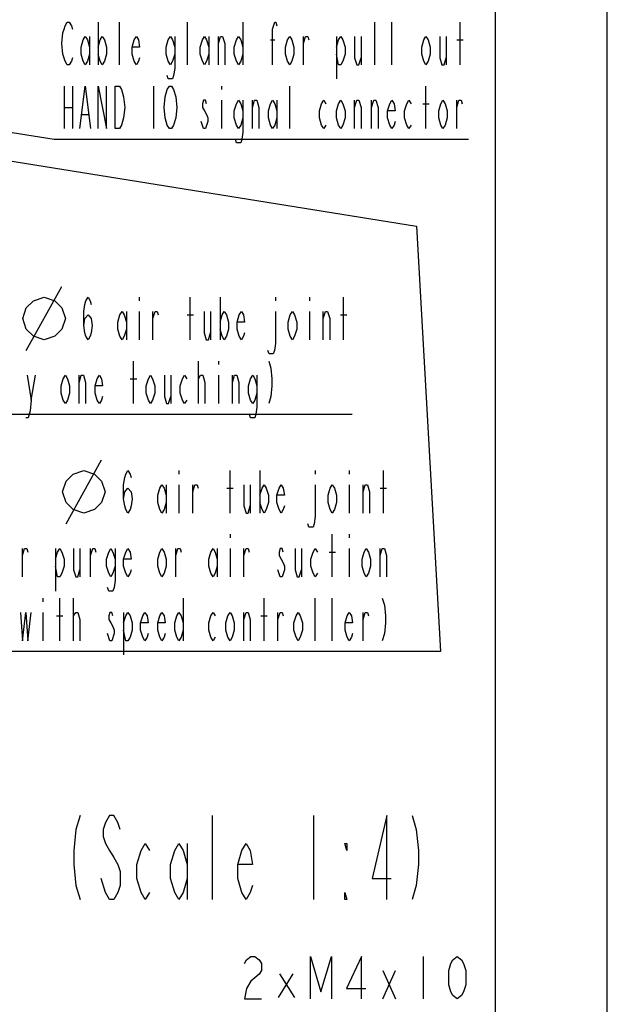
# Model space of a CAD drawing. Header units: millimetres. Extents: x 0 to 770, y -15 to 420.
# Tile 95 of 105: x 542 to 594, y 178 to 266. Entities that reach past the tile are written whole.
import ezdxf

# ---------------------------------------------------------------- set-up
doc = ezdxf.new("R2010")
doc.units = ezdxf.units.MM
doc.header["$LTSCALE"] = 32.67
doc.layers.get('0').update_dxf_attribs({"linetype": 'CONTINUOUS'})
doc.layers.add('DRA_ITEM', color=7, linetype='CONTINUOUS')

msp = doc.modelspace()

# ---------------------------------------------------------------- linework, layer by layer
at = {"color": 7, "linetype": 'CONTINUOUS'}
for p, q in [((584, 410), (584, 10)), ((594, 8.242278), (594, 409.35318))]:
    msp.add_line(p, q, dxfattribs=at)
at = {"layer": 'DRA_ITEM', "color": 2, "linetype": 'CONTINUOUS'}
for p, q in [((548.555048, 265.802827), (548.555048, 262.002826)), ((550.455058, 262.002826), (550.455058, 265.802827)), ((556.535038, 262.002826), (556.535038, 265.802827)), ((561.475056, 265.802827), (561.475056, 262.002826)), ((573.255065, 262.002826), (573.255065, 265.802827)), ((574.775051, 262.002826), (574.775051, 265.802827)), ((580.855067, 262.002826), (580.855067, 265.802827)), ((547.795037, 264.536154), (547.795037, 262.002826)), ((558.435048, 264.536154), (558.435048, 262.002826)), ((559.290047, 262.002826), (559.290047, 264.536154)), ((563.945065, 264.219504), (564.325052, 264.219504)), ((566.890049, 262.002826), (566.890049, 264.536154)), ((569.835033, 264.536154), (569.835033, 260.736153)), ((572.020042, 264.536154), (572.020042, 262.002826)), ((579.620045, 264.536154), (579.620045, 262.002826)), ((580.570068, 264.219504), (581.140067, 264.219504)), ((545.51504, 260.102834), (545.51504, 256.302833)), ((546.275051, 260.102834), (546.275051, 256.302833)), ((553.495066, 260.102834), (553.495066, 256.302833)), ((559.575046, 260.102834), (559.575046, 259.786166)), ((565.655062, 256.302833), (565.655062, 260.102834)), ((577.815059, 256.302833), (577.815059, 260.102834)), ((559.575046, 258.836161), (559.575046, 256.302833)), ((562.330055, 256.302833), (562.330055, 258.836161)), ((564.515064, 258.836161), (564.515064, 256.302833)), ((571.450043, 256.302833), (571.450043, 258.836161)), ((572.970065, 256.302833), (572.970065, 258.836161)), ((577.530059, 258.519493), (578.100059, 258.519493)), ((580.570068, 256.302833), (580.570068, 258.836161)), ((545.51504, 258.202824), (546.275051, 258.202824)), ((535.412291, 256.852312), (544.635051, 255.352826)), ((547.13005, 257.569488), (547.700049, 257.569488)), ((544.635051, 255.352826), (545.135051, 255.352826)), ((545.135051, 255.352826), (581.615051, 255.352826)), ((535.129643, 254.317488), (576.986646, 247.59635)), ((576.986646, 247.59635), (579.110637, 209.623003)), ((542.15182, 236.493056), (545.318502, 242.193067)), ((552.221831, 241.243062), (552.221831, 240.926394)), ((556.781825, 237.443061), (556.781825, 241.243062)), ((559.441809, 241.243062), (559.441809, 237.443061)), ((564.381827, 241.243062), (564.381827, 240.926394)), ((567.421835, 241.243062), (567.421835, 240.926394)), ((570.461807, 237.443061), (570.461807, 241.243062)), ((551.081832, 239.976389), (551.081832, 237.443061)), ((552.221831, 239.976389), (552.221831, 237.443061)), ((553.456817, 237.443061), (553.456817, 239.976389)), ((556.496825, 239.659721), (557.066825, 239.659721)), ((558.586811, 239.976389), (558.586811, 237.443061)), ((567.421835, 239.976389), (567.421835, 237.443061)), ((568.656822, 237.443061), (568.656822, 239.976389)), ((570.176808, 239.659721), (570.746807, 239.659721)), ((551.715169, 231.74305), (551.715169, 235.543051)), ((557.510149, 231.74305), (557.510149, 235.543051)), ((559.315171, 235.543051), (559.315171, 235.226401)), ((542.595144, 232.059719), (542.975168, 234.276396)), ((546.870139, 231.74305), (546.870139, 234.276396)), ((551.430169, 233.959728), (552.000168, 233.959728)), ((555.04014, 234.276396), (555.04014, 231.74305)), ((557.510149, 233.959728), (557.700161, 234.276396)), ((559.315171, 234.276396), (559.315171, 231.74305)), ((560.550157, 231.74305), (560.550157, 234.276396)), ((538.795156, 230.793059), (571.221823, 230.793059)), ((545.705124, 221.023007), (548.871807, 226.723)), ((555.775136, 225.772995), (555.775136, 225.456345)), ((560.33513, 221.972994), (560.33513, 225.772995)), ((562.995151, 225.772995), (562.995151, 221.972994)), ((567.935132, 225.772995), (567.935132, 225.456345)), ((570.97514, 225.772995), (570.97514, 225.456345)), ((574.015148, 221.972994), (574.015148, 225.772995)), ((554.635137, 224.50634), (554.635137, 221.972994)), ((555.775136, 224.50634), (555.775136, 221.972994)), ((557.010122, 221.972994), (557.010122, 224.50634)), ((562.140152, 224.50634), (562.140152, 221.972994)), ((570.97514, 224.50634), (570.97514, 221.972994)), ((572.210127, 221.972994), (572.210127, 224.50634)), ((560.05013, 224.189672), (560.620129, 224.189672)), ((573.730149, 224.189672), (574.300148, 224.189672)), ((560.33513, 220.073002), (560.33513, 219.756334)), ((569.455154, 216.273001), (569.455154, 220.073002)), ((570.97514, 220.073002), (570.97514, 219.756334)), ((541.810154, 216.273001), (541.810154, 218.806329)), ((544.755138, 218.806329), (544.755138, 215.006328)), ((546.940147, 218.806329), (546.940147, 216.273001)), ((547.890134, 216.273001), (547.890134, 218.806329)), ((555.490136, 216.273001), (555.490136, 218.806329)), ((559.195131, 218.806329), (559.195131, 216.273001)), ((560.33513, 218.806329), (560.33513, 216.273001)), ((561.570152, 216.273001), (561.570152, 218.806329)), ((566.700146, 218.806329), (566.700146, 216.273001)), ((569.170155, 218.489661), (569.740154, 218.489661)), ((570.97514, 218.806329), (570.97514, 216.273001)), ((573.730149, 216.273001), (573.730149, 218.806329)), ((543.615139, 214.37301), (543.615139, 214.056341)), ((545.135125, 210.573008), (545.135125, 214.37301)), ((546.370148, 210.573008), (546.370148, 214.37301)), ((556.155123, 214.37301), (556.155123, 210.573008)), ((563.375138, 210.573008), (563.375138, 214.37301)), ((567.935132, 210.573008), (567.935132, 214.37301)), ((569.455154, 210.573008), (569.455154, 214.37301)), ((543.615139, 213.106336), (543.615139, 210.573008)), ((544.850125, 212.789668), (545.420125, 212.789668)), ((546.370148, 212.789668), (546.560123, 213.106336)), ((550.835154, 213.106336), (550.835154, 209.306335)), ((561.570152, 210.573008), (561.570152, 213.106336)), ((563.090138, 212.789668), (563.660138, 212.789668)), ((564.610124, 210.573008), (564.610124, 213.106336)), ((572.210127, 210.573008), (572.210127, 213.106336)), ((549.600131, 210.573008), (549.410156, 211.206345)), ((549.790143, 210.573008), (549.600131, 210.573008)), ((574.775139, 209.623003), (513.975139, 209.623003)), ((579.110637, 209.623003), (574.775139, 209.623003)), ((558.767469, 187.452581), (558.767469, 194.952592)), ((567.767453, 194.952592), (567.767453, 187.452581)), ((556.517454, 192.452582), (556.517454, 187.452581)), ((549.204953, 188.077579), (548.829969, 189.327593)), ((577.569215, 182.377568), (577.569215, 178.577567)), ((564.649207, 178.69632), (565.979217, 180.833817)), ((564.744195, 180.833817), (566.074205, 178.69632)), ((573.959207, 178.577567), (575.099206, 181.110895)), ((573.959207, 181.110895), (575.099206, 178.577567))]:
    msp.add_line(p, q, dxfattribs=at)
for points in [[(545.610064, 262.319494), (545.420052, 262.95283), (545.325064, 263.902817), (545.420052, 264.85284), (545.51504, 265.16949), (545.610064, 265.486177), (545.80004, 265.802827), (545.990052, 265.802827), (546.180063, 265.486177), (546.275051, 265.16949)], [(564.13504, 262.002826), (564.13504, 265.16949), (564.325052, 265.802827), (564.42004, 265.802827), (564.515064, 265.486177)], [(547.795037, 262.95283), (547.605062, 262.319494), (547.41505, 262.002826), (547.225038, 262.319494), (547.035062, 262.95283), (547.035062, 263.586167), (547.225038, 264.219504), (547.41505, 264.536154), (547.605062, 264.219504), (547.795037, 263.586167)], [(548.555048, 263.586167), (548.74506, 264.219504), (548.935036, 264.536154), (549.125047, 264.219504), (549.315059, 263.586167), (549.315059, 262.95283), (549.125047, 262.319494), (548.935036, 262.002826), (548.74506, 262.319494), (548.555048, 262.95283)], [(552.260043, 262.636162), (552.165056, 262.319494), (551.975044, 262.002826), (551.785068, 262.319494), (551.595056, 262.95283), (551.595056, 263.586167), (551.785068, 264.219504), (551.975044, 264.536154), (552.165056, 264.219504), (552.260043, 263.586167), (551.595056, 263.586167)], [(555.395039, 262.95283), (555.205064, 262.319494), (555.015052, 262.002826), (554.82504, 262.319494), (554.635065, 262.95283), (554.635065, 263.586167), (554.82504, 264.219504), (555.015052, 264.536154), (555.205064, 264.219504), (555.395039, 263.586167)], [(555.395039, 264.536154), (555.395039, 261.686157), (555.300052, 261.052821), (555.205064, 260.736153), (554.82504, 260.736153), (554.730052, 261.052821)], [(558.435048, 262.95283), (558.245036, 262.319494), (558.05506, 262.002826), (557.865048, 262.319494), (557.675036, 262.95283), (557.675036, 263.586167), (557.865048, 264.219504), (558.05506, 264.536154), (558.245036, 264.219504), (558.435048, 263.586167)], [(559.290047, 263.902817), (559.480058, 264.536154), (559.670034, 264.536154), (559.860046, 263.902817), (559.860046, 262.002826)], [(561.475056, 262.95283), (561.285044, 262.319494), (561.095068, 262.002826), (560.905057, 262.319494), (560.715045, 262.95283), (560.715045, 263.586167), (560.905057, 264.219504), (561.095068, 264.536154), (561.285044, 264.219504), (561.475056, 263.586167)], [(566.03505, 262.95283), (565.845038, 262.319494), (565.655062, 262.002826), (565.465051, 262.319494), (565.275039, 262.95283), (565.275039, 263.586167), (565.465051, 264.219504), (565.655062, 264.536154), (565.845038, 264.219504), (566.03505, 263.586167), (566.03505, 262.95283)], [(566.890049, 263.902817), (567.080061, 264.536154), (567.270036, 264.536154), (567.36506, 264.219504)], [(569.835033, 263.586167), (570.025045, 264.219504), (570.215057, 264.536154), (570.405068, 264.219504), (570.595044, 263.586167), (570.595044, 262.95283), (570.405068, 262.319494), (570.215057, 262.002826), (570.025045, 262.002826), (569.835033, 262.95283)], [(571.450043, 264.536154), (571.450043, 262.636162), (571.640055, 262.002826), (571.830067, 262.002826), (572.020042, 262.636162)], [(578.195046, 262.95283), (578.005035, 262.319494), (577.815059, 262.002826), (577.625047, 262.319494), (577.435035, 262.95283), (577.435035, 263.586167), (577.625047, 264.219504), (577.815059, 264.536154), (578.005035, 264.219504), (578.195046, 263.586167), (578.195046, 262.95283)], [(579.050045, 264.536154), (579.050045, 262.636162), (579.240057, 262.002826), (579.430033, 262.002826), (579.620045, 262.636162)], [(546.275051, 262.636162), (546.180063, 262.319494), (545.990052, 262.002826), (545.80004, 262.002826), (545.610064, 262.319494)], [(546.940038, 256.302833), (547.41505, 260.102834), (547.890061, 256.302833)], [(548.555048, 256.302833), (548.555048, 260.102834), (549.315059, 256.302833), (549.315059, 260.102834)], [(550.075034, 260.102834), (550.455058, 260.102834), (550.645033, 259.786166)], [(550.835045, 257.25282), (550.645033, 256.619501), (550.455058, 256.302833), (550.075034, 256.302833), (550.075034, 260.102834)], [(550.645033, 259.786166), (550.835045, 259.152829), (550.930033, 258.202824), (550.835045, 257.25282)], [(555.300052, 256.619501), (555.11004, 256.302833), (554.920064, 256.302833), (554.730052, 256.619501), (554.635065, 256.936151), (554.540041, 257.25282), (554.445053, 258.202824), (554.540041, 259.152829), (554.730052, 259.786166)], [(554.730052, 259.786166), (554.920064, 260.102834), (555.11004, 260.102834), (555.300052, 259.786166), (555.490063, 259.152829)], [(555.490063, 259.152829), (555.585051, 258.202824), (555.490063, 257.25282), (555.300052, 256.619501)], [(558.245036, 258.519493), (558.150048, 258.836161), (557.960036, 258.836161), (557.865048, 258.519493), (557.865048, 258.202824), (558.05506, 257.886156), (558.245036, 257.569488), (558.34006, 257.25282), (558.34006, 256.936151), (558.150048, 256.302833)], [(561.475056, 257.25282), (561.285044, 256.619501), (561.095068, 256.302833), (560.905057, 256.619501), (560.715045, 257.25282), (560.715045, 257.886156), (560.905057, 258.519493), (561.095068, 258.836161), (561.285044, 258.519493), (561.475056, 257.886156)], [(561.475056, 258.836161), (561.475056, 255.986165), (561.380068, 255.352828), (561.285044, 255.03616), (560.905057, 255.03616), (560.810032, 255.352828)], [(562.330055, 258.202824), (562.520067, 258.836161), (562.710042, 258.836161), (562.900054, 258.202824), (562.900054, 256.302833)], [(564.515064, 257.25282), (564.325052, 256.619501), (564.13504, 256.302833), (563.945065, 256.619501), (563.755053, 257.25282), (563.755053, 257.886156), (563.945065, 258.519493), (564.13504, 258.836161), (564.325052, 258.519493), (564.515064, 257.886156)], [(568.885046, 256.619501), (568.695034, 256.302833), (568.505059, 256.619501), (568.315047, 257.25282), (568.315047, 257.886156), (568.505059, 258.519493), (568.695034, 258.836161), (568.885046, 258.519493)], [(570.595044, 257.25282), (570.405068, 256.619501), (570.215057, 256.302833), (570.025045, 256.619501), (569.835033, 257.25282), (569.835033, 257.886156), (570.025045, 258.519493), (570.215057, 258.836161), (570.405068, 258.519493), (570.595044, 257.886156), (570.595044, 257.25282)], [(571.450043, 258.202824), (571.640055, 258.836161), (571.830067, 258.836161), (572.020042, 258.202824), (572.020042, 256.302833)], [(572.970065, 258.202824), (573.160041, 258.836161), (573.350053, 258.836161), (573.540064, 258.202824), (573.540064, 256.302833)], [(575.06005, 256.936151), (574.965063, 256.619501), (574.775051, 256.302833), (574.585039, 256.619501), (574.395063, 257.25282), (574.395063, 257.886156), (574.585039, 258.519493), (574.775051, 258.836161), (574.965063, 258.519493), (575.06005, 257.886156), (574.395063, 257.886156)], [(576.485049, 256.619501), (576.295037, 256.302833), (576.105061, 256.619501), (575.915049, 257.25282), (575.915049, 257.886156), (576.105061, 258.519493), (576.295037, 258.836161), (576.485049, 258.519493)], [(579.715069, 257.25282), (579.525057, 256.619501), (579.335045, 256.302833), (579.145033, 256.619501), (578.955057, 257.25282), (578.955057, 257.886156), (579.145033, 258.519493), (579.335045, 258.836161), (579.525057, 258.519493), (579.715069, 257.886156), (579.715069, 257.25282)], [(580.570068, 258.202824), (580.760043, 258.836161), (580.950055, 258.836161), (581.045043, 258.519493)], [(558.150048, 256.302833), (557.960036, 256.302833), (557.770061, 256.936151)], [(541.835169, 239.343053), (542.15182, 240.293057), (542.785156, 240.926394), (543.735143, 241.243062), (544.685166, 240.926394), (545.318502, 240.293057), (545.635152, 239.343053), (545.318502, 238.393066), (544.685166, 237.759729), (543.735143, 237.443061), (542.785156, 237.759729), (542.15182, 238.393066), (541.835169, 239.343053)], [(547.281813, 238.709734), (547.376837, 239.343053), (547.661837, 239.659721), (547.946836, 239.343053), (548.041824, 238.709734), (547.946836, 238.076398), (547.851812, 237.759729), (547.661837, 237.443061), (547.471825, 237.759729), (547.376837, 238.076398), (547.281813, 238.709734), (547.281813, 239.976389), (547.376837, 240.609726), (547.471825, 240.926394), (547.661837, 241.243062), (547.851812, 240.926394), (547.946836, 240.609726)], [(551.081832, 238.393066), (550.89182, 237.759729), (550.701809, 237.443061), (550.511833, 237.759729), (550.321821, 238.393066), (550.321821, 239.026384), (550.511833, 239.659721), (550.701809, 239.976389), (550.89182, 239.659721), (551.081832, 239.026384)], [(553.456817, 239.343053), (553.646829, 239.976389), (553.836841, 239.976389), (553.931829, 239.659721)], [(558.016811, 239.976389), (558.016811, 238.076398), (558.206823, 237.443061), (558.396835, 237.443061), (558.586811, 238.076398)], [(559.441809, 239.026384), (559.631821, 239.659721), (559.821833, 239.976389), (560.011809, 239.659721), (560.201821, 239.026384), (560.201821, 238.393066), (560.011809, 237.759729), (559.821833, 237.443061), (559.631821, 237.759729), (559.441809, 238.393066)], [(561.626819, 238.076398), (561.531831, 237.759729), (561.341819, 237.443061), (561.151807, 237.759729), (560.961832, 238.393066), (560.961832, 239.026384), (561.151807, 239.659721), (561.341819, 239.976389), (561.531831, 239.659721), (561.626819, 239.026384), (560.961832, 239.026384)], [(564.381827, 239.976389), (564.381827, 237.126393), (564.286839, 236.493056), (564.191815, 236.176388), (563.811828, 236.176388), (563.71684, 236.493056)], [(566.281837, 238.393066), (566.091825, 237.759729), (565.901813, 237.443061), (565.711838, 237.759729), (565.521826, 238.393066), (565.521826, 239.026384), (565.711838, 239.659721), (565.901813, 239.976389), (566.091825, 239.659721), (566.281837, 239.026384), (566.281837, 238.393066)], [(568.656822, 239.343053), (568.846834, 239.976389), (569.036809, 239.976389), (569.226821, 239.343053), (569.226821, 237.443061)], [(563.780141, 235.543051), (563.970153, 234.909733), (564.065141, 233.959728), (564.065141, 233.326392), (563.970153, 232.376387), (563.780141, 231.74305)], [(542.215157, 234.276396), (542.595144, 232.059719), (542.500156, 231.109732), (542.310145, 230.476395), (542.120169, 230.476395)], [(546.01514, 232.693055), (545.825164, 232.059719), (545.635152, 231.74305), (545.445141, 232.059719), (545.255165, 232.693055), (545.255165, 233.326392), (545.445141, 233.959728), (545.635152, 234.276396), (545.825164, 233.959728), (546.01514, 233.326392), (546.01514, 232.693055)], [(546.870139, 233.64306), (547.060151, 234.276396), (547.250162, 234.276396), (547.440138, 233.64306), (547.440138, 231.74305)], [(548.96016, 232.376387), (548.865172, 232.059719), (548.675161, 231.74305), (548.485149, 232.059719), (548.295173, 232.693055), (548.295173, 233.326392), (548.485149, 233.959728), (548.675161, 234.276396), (548.865172, 233.959728), (548.96016, 233.326392), (548.295173, 233.326392)], [(553.615142, 232.693055), (553.425167, 232.059719), (553.235155, 231.74305), (553.045143, 232.059719), (552.855167, 232.693055), (552.855167, 233.326392), (553.045143, 233.959728), (553.235155, 234.276396), (553.425167, 233.959728), (553.615142, 233.326392), (553.615142, 232.693055)], [(554.470141, 234.276396), (554.470141, 232.376387), (554.660153, 231.74305), (554.850165, 231.74305), (555.04014, 232.376387)], [(556.465139, 232.059719), (556.275163, 231.74305), (556.085151, 232.059719), (555.895139, 232.693055), (555.895139, 233.326392), (556.085151, 233.959728), (556.275163, 234.276396), (556.465139, 233.959728)], [(557.700161, 234.276396), (557.890173, 234.276396), (558.080149, 233.64306), (558.080149, 231.74305)], [(560.550157, 233.64306), (560.740169, 234.276396), (560.930145, 234.276396), (561.120157, 233.64306), (561.120157, 231.74305)], [(562.735167, 232.693055), (562.545155, 232.059719), (562.355143, 231.74305), (562.165167, 232.059719), (561.975156, 232.693055), (561.975156, 233.326392), (562.165167, 233.959728), (562.355143, 234.276396), (562.545155, 233.959728), (562.735167, 233.326392)], [(562.735167, 234.276396), (562.735167, 231.4264), (562.640143, 230.793064), (562.545155, 230.476395), (562.165167, 230.476395), (562.070143, 230.793064)], [(545.388474, 223.873003), (545.705124, 224.823008), (546.338461, 225.456345), (547.288484, 225.772995), (548.238471, 225.456345), (548.871807, 224.823008), (549.188457, 223.873003), (548.871807, 222.922999), (548.238471, 222.289662), (547.288484, 221.972994), (546.338461, 222.289662), (545.705124, 222.922999), (545.388474, 223.873003)], [(550.835154, 223.239667), (550.930142, 223.873003), (551.215141, 224.189672), (551.500141, 223.873003), (551.595129, 223.239667), (551.500141, 222.60633), (551.405153, 222.289662), (551.215141, 221.972994), (551.02513, 222.289662), (550.930142, 222.60633), (550.835154, 223.239667), (550.835154, 224.50634), (550.930142, 225.139677), (551.02513, 225.456345), (551.215141, 225.772995), (551.405153, 225.456345), (551.500141, 225.139677)], [(554.635137, 222.922999), (554.445125, 222.289662), (554.25515, 221.972994), (554.065138, 222.289662), (553.875126, 222.922999), (553.875126, 223.556335), (554.065138, 224.189672), (554.25515, 224.50634), (554.445125, 224.189672), (554.635137, 223.556335)], [(557.010122, 223.873003), (557.200134, 224.50634), (557.390146, 224.50634), (557.485133, 224.189672)], [(561.570152, 224.50634), (561.570152, 222.60633), (561.760128, 221.972994), (561.95014, 221.972994), (562.140152, 222.60633)], [(562.995151, 223.556335), (563.185126, 224.189672), (563.375138, 224.50634), (563.56515, 224.189672), (563.755125, 223.556335), (563.755125, 222.922999), (563.56515, 222.289662), (563.375138, 221.972994), (563.185126, 222.289662), (562.995151, 222.922999)], [(565.180124, 222.60633), (565.085136, 222.289662), (564.895124, 221.972994), (564.705148, 222.289662), (564.515136, 222.922999), (564.515136, 223.556335), (564.705148, 224.189672), (564.895124, 224.50634), (565.085136, 224.189672), (565.180124, 223.556335), (564.515136, 223.556335)], [(567.935132, 224.50634), (567.935132, 221.656344), (567.840144, 221.023007), (567.745156, 220.706339), (567.365133, 220.706339), (567.270145, 221.023007)], [(569.835142, 222.922999), (569.64513, 222.289662), (569.455154, 221.972994), (569.265142, 222.289662), (569.075131, 222.922999), (569.075131, 223.556335), (569.265142, 224.189672), (569.455154, 224.50634), (569.64513, 224.189672), (569.835142, 223.556335), (569.835142, 222.922999)], [(572.210127, 223.873003), (572.400138, 224.50634), (572.59015, 224.50634), (572.780126, 223.873003), (572.780126, 221.972994)], [(541.810154, 218.173011), (542.000129, 218.806329), (542.190141, 218.806329), (542.285129, 218.489661)], [(544.755138, 217.856342), (544.94515, 218.489661), (545.135125, 218.806329), (545.325137, 218.489661), (545.515149, 217.856342), (545.515149, 217.223006), (545.325137, 216.589669), (545.135125, 216.273001), (544.94515, 216.273001), (544.755138, 217.223006)], [(546.370148, 218.806329), (546.370148, 216.906338), (546.560123, 216.273001), (546.750135, 216.273001), (546.940147, 216.906338)], [(547.890134, 218.173011), (548.080146, 218.806329), (548.270121, 218.806329), (548.365145, 218.489661)], [(550.075143, 217.223006), (549.885131, 216.589669), (549.695156, 216.273001), (549.505144, 216.589669), (549.315132, 217.223006), (549.315132, 217.856342), (549.505144, 218.489661), (549.695156, 218.806329), (549.885131, 218.489661), (550.075143, 217.856342)], [(550.075143, 218.806329), (550.075143, 215.956333), (549.980155, 215.322996), (549.885131, 215.006328), (549.505144, 215.006328), (549.410156, 215.322996)], [(551.500141, 216.906338), (551.405153, 216.589669), (551.215141, 216.273001), (551.02513, 216.589669), (550.835154, 217.223006), (550.835154, 217.856342), (551.02513, 218.489661), (551.215141, 218.806329), (551.405153, 218.489661), (551.500141, 217.856342), (550.835154, 217.856342)], [(554.635137, 217.223006), (554.445125, 216.589669), (554.25515, 216.273001), (554.065138, 216.589669), (553.875126, 217.223006), (553.875126, 217.856342), (554.065138, 218.489661), (554.25515, 218.806329), (554.445125, 218.489661), (554.635137, 217.856342), (554.635137, 217.223006)], [(555.490136, 218.173011), (555.680148, 218.806329), (555.870123, 218.806329), (555.965147, 218.489661)], [(559.195131, 217.223006), (559.005156, 216.589669), (558.815144, 216.273001), (558.625132, 216.589669), (558.435156, 217.223006), (558.435156, 217.856342), (558.625132, 218.489661), (558.815144, 218.806329), (559.005156, 218.489661), (559.195131, 217.856342)], [(561.570152, 218.173011), (561.760128, 218.806329), (561.95014, 218.806329), (562.045128, 218.489661)], [(565.085136, 218.489661), (564.990148, 218.806329), (564.800136, 218.806329), (564.705148, 218.489661), (564.705148, 218.173011), (564.895124, 217.856342), (565.085136, 217.539674), (565.180124, 217.223006), (565.180124, 216.906338)], [(566.130146, 218.806329), (566.130146, 216.906338), (566.320122, 216.273001), (566.510134, 216.273001), (566.700146, 216.906338)], [(568.125144, 216.589669), (567.935132, 216.273001), (567.745156, 216.589669), (567.555145, 217.223006), (567.555145, 217.856342), (567.745156, 218.489661), (567.935132, 218.806329), (568.125144, 218.489661)], [(572.87515, 217.223006), (572.685138, 216.589669), (572.495126, 216.273001), (572.305151, 216.589669), (572.115139, 217.223006), (572.115139, 217.856342), (572.305151, 218.489661), (572.495126, 218.806329), (572.685138, 218.489661), (572.87515, 217.856342), (572.87515, 217.223006)], [(573.730149, 218.173011), (573.920124, 218.806329), (574.110136, 218.806329), (574.300148, 218.173011), (574.300148, 216.273001)], [(565.180124, 216.906338), (564.990148, 216.273001), (564.800136, 216.273001), (564.610124, 216.906338)], [(573.920124, 214.37301), (574.110136, 213.739673), (574.205124, 212.789668), (574.205124, 212.156332), (574.110136, 211.206345), (573.920124, 210.573008)], [(541.620142, 213.106336), (541.810154, 210.573008), (542.095153, 213.106336), (542.285129, 210.573008), (542.570128, 213.106336)], [(546.560123, 213.106336), (546.750135, 213.106336), (546.940147, 212.473), (546.940147, 210.573008)], [(549.885131, 212.789668), (549.790143, 213.106336), (549.600131, 213.106336), (549.505144, 212.789668), (549.505144, 212.473), (549.695156, 212.156332), (549.885131, 211.839663), (549.980155, 211.522995), (549.980155, 211.206345), (549.790143, 210.573008)], [(550.835154, 212.156332), (551.02513, 212.789668), (551.215141, 213.106336), (551.405153, 212.789668), (551.595129, 212.156332), (551.595129, 211.522995), (551.405153, 210.889677), (551.215141, 210.573008), (551.02513, 210.573008), (550.835154, 211.522995)], [(553.020127, 211.206345), (552.925139, 210.889677), (552.735127, 210.573008), (552.545152, 210.889677), (552.35514, 211.522995), (552.35514, 212.156332), (552.545152, 212.789668), (552.735127, 213.106336), (552.925139, 212.789668), (553.020127, 212.156332), (552.35514, 212.156332)], [(554.540149, 211.206345), (554.445125, 210.889677), (554.25515, 210.573008), (554.065138, 210.889677), (553.875126, 211.522995), (553.875126, 212.156332), (554.065138, 212.789668), (554.25515, 213.106336), (554.445125, 212.789668), (554.540149, 212.156332), (553.875126, 212.156332)], [(556.155123, 211.522995), (555.965147, 210.889677), (555.775136, 210.573008), (555.585124, 210.889677), (555.395148, 211.522995), (555.395148, 212.156332), (555.585124, 212.789668), (555.775136, 213.106336), (555.965147, 212.789668), (556.155123, 212.156332)], [(559.005156, 210.889677), (558.815144, 210.573008), (558.625132, 210.889677), (558.435156, 211.522995), (558.435156, 212.156332), (558.625132, 212.789668), (558.815144, 213.106336), (559.005156, 212.789668)], [(560.715153, 211.522995), (560.525142, 210.889677), (560.33513, 210.573008), (560.145154, 210.889677), (559.955142, 211.522995), (559.955142, 212.156332), (560.145154, 212.789668), (560.33513, 213.106336), (560.525142, 212.789668), (560.715153, 212.156332), (560.715153, 211.522995)], [(561.570152, 212.473), (561.760128, 213.106336), (561.95014, 213.106336), (562.140152, 212.473), (562.140152, 210.573008)], [(564.610124, 212.473), (564.800136, 213.106336), (564.990148, 213.106336), (565.085136, 212.789668)], [(566.795134, 211.522995), (566.605122, 210.889677), (566.415146, 210.573008), (566.225134, 210.889677), (566.035122, 211.522995), (566.035122, 212.156332), (566.225134, 212.789668), (566.415146, 213.106336), (566.605122, 212.789668), (566.795134, 212.156332), (566.795134, 211.522995)], [(571.26014, 211.206345), (571.165152, 210.889677), (570.97514, 210.573008), (570.785128, 210.889677), (570.595153, 211.522995), (570.595153, 212.156332), (570.785128, 212.789668), (570.97514, 213.106336), (571.165152, 212.789668), (571.26014, 212.156332), (570.595153, 212.156332)], [(572.210127, 212.473), (572.400138, 213.106336), (572.59015, 213.106336), (572.685138, 212.789668)], [(546.954939, 194.952592), (546.579955, 193.702578), (546.392444, 191.827584), (546.392444, 190.577589), (546.579955, 188.702577), (546.954939, 187.452581)], [(550.517453, 193.702578), (550.329942, 194.327576), (549.954958, 194.952592), (549.579938, 194.952592), (549.204953, 194.327576), (549.017443, 193.702578), (549.017443, 193.07758), (549.204953, 192.452582), (549.579938, 191.827584), (549.954958, 191.202586), (550.329942, 190.577589), (550.517453, 189.952591), (550.517453, 188.702577), (550.329942, 188.077579), (549.954958, 187.452581), (549.579938, 187.452581), (549.204953, 188.077579)], [(574.32995, 187.452581), (574.32995, 194.952592), (573.01745, 189.327593), (574.70497, 189.327593)], [(576.579964, 194.952592), (576.954948, 193.702578), (577.142458, 191.827584), (577.142458, 190.577589), (576.954948, 188.702577), (576.579964, 187.452581)], [(553.142451, 188.077579), (552.767467, 187.452581), (552.392446, 188.077579), (552.017462, 189.327593), (552.017462, 190.577589), (552.392446, 191.827584), (552.767467, 192.452582), (553.142451, 191.827584)], [(556.517454, 189.327593), (556.14247, 188.077579), (555.76745, 187.452581), (555.392465, 188.077579), (555.017445, 189.327593), (555.017445, 190.577589), (555.392465, 191.827584), (555.76745, 192.452582), (556.14247, 191.827584), (556.517454, 190.577589)], [(562.329946, 188.702577), (562.142472, 188.077579), (561.767451, 187.452581), (561.392467, 188.077579), (561.017447, 189.327593), (561.017447, 190.577589), (561.392467, 191.827584), (561.767451, 192.452582), (562.142472, 191.827584), (562.329946, 190.577589), (561.017447, 190.577589)], [(570.767472, 192.452582), (570.767472, 191.827584), (570.579962, 192.452582), (570.767472, 192.452582)], [(570.767472, 187.452581), (570.579962, 187.452581), (570.579962, 188.077579), (570.767472, 187.452581)], [(561.609199, 181.744231), (561.799211, 182.0609), (562.179198, 182.377568), (562.559222, 182.377568), (562.939209, 182.0609), (563.129221, 181.744231), (563.129221, 181.110895), (562.939209, 180.794245), (562.559222, 180.477576), (562.179198, 180.160908), (561.799211, 179.527572), (561.609199, 178.577567), (563.129221, 178.577567)], [(567.499203, 178.577567), (567.499203, 182.377568), (568.449226, 179.210903), (569.399213, 182.377568), (569.399213, 178.577567)], [(572.059198, 178.577567), (572.059198, 182.377568), (570.729223, 179.527572), (572.439221, 179.527572)], [(580.609223, 178.577567), (580.229199, 178.894235), (580.039224, 179.210903), (579.849212, 179.84424), (579.849212, 181.110895), (580.039224, 181.744231), (580.229199, 182.0609), (580.609223, 182.377568), (580.98921, 182.0609), (581.179222, 181.744231), (581.369198, 181.110895), (581.369198, 179.84424), (581.179222, 179.210903), (580.98921, 178.894235), (580.609223, 178.577567)]]:
    msp.add_lwpolyline(points, dxfattribs=at)

doc.saveas('drawing.dxf')
